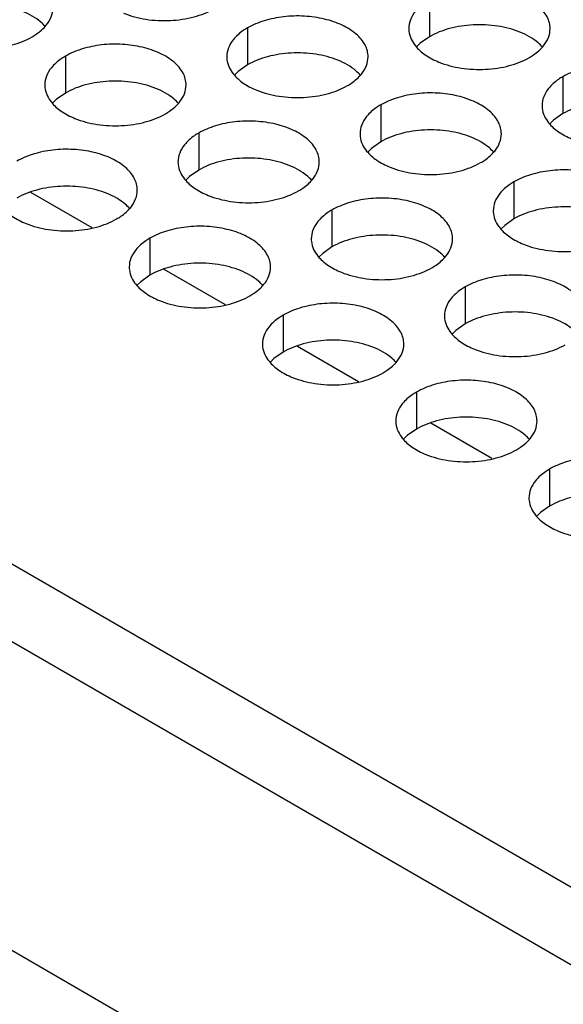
# Model space of a CAD drawing. Header units: inches. Extents: x 0 to 34, y 0 to 22.
# Tile 35 of 155: x 16.355 to 16.547, y 18.776 to 19.125. Entities that reach past the tile are written whole.
import ezdxf

# ---------------------------------------------------------------- set-up
doc = ezdxf.new("R2010")
doc.units = ezdxf.units.IN
doc.header["$LTSCALE"] = 1.87
doc.header["$MEASUREMENT"] = 0
doc.layers.get('0').update_dxf_attribs({"linetype": 'CONTINUOUS'})
doc.layers.add('02___PRT_ALL_AXES', color=7, linetype='CONTINUOUS')
doc.layers.add('COSMETIC', color=7, linetype='CONTINUOUS')

msp = doc.modelspace()

# ---------------------------------------------------------------- linework, layer by layer
at = {"color": 7, "linetype": 'CONTINUOUS'}
for p, q in [((14.85834, 19.76694), (17.20594, 18.41146)), ((14.7686, 19.70956), (17.11138, 18.35686))]:
    msp.add_line(p, q, dxfattribs=at)
at = {"color": 3, "linetype": 'CONTINUOUS'}
msp.add_line((15.09909, 19.65541), (17.01299, 18.55034), dxfattribs=at)
at = {"layer": '02___PRT_ALL_AXES', "color": 7, "linetype": 'CONTINUOUS'}
for p, q in [((16.49949, 19.13165), (16.49949, 19.11858)), ((16.4351, 19.12169), (16.4351, 19.10862)), ((16.49949, 19.11858), (16.49624, 19.11627)), ((16.49624, 19.11627), (16.49503, 19.11508)), ((16.3707, 19.11172), (16.3707, 19.09866)), ((16.4351, 19.10862), (16.43184, 19.10631)), ((16.43184, 19.10631), (16.43063, 19.10511)), ((16.54663, 19.10443), (16.54663, 19.09137)), ((16.36745, 19.09634), (16.36624, 19.09515)), ((16.3707, 19.09866), (16.36745, 19.09634)), ((16.48224, 19.09447), (16.48224, 19.0814)), ((16.54663, 19.09137), (16.54338, 19.08905)), ((16.54338, 19.08905), (16.54217, 19.08786)), ((16.41784, 19.0845), (16.41784, 19.07144)), ((16.47899, 19.07909), (16.47777, 19.0779)), ((16.48224, 19.0814), (16.47899, 19.07909)), ((16.41459, 19.06912), (16.41338, 19.06793)), ((16.41784, 19.07144), (16.41459, 19.06912)), ((16.52938, 19.06725), (16.52938, 19.05419)), ((16.46498, 19.05729), (16.46498, 19.04422)), ((16.52613, 19.05187), (16.52491, 19.05068)), ((16.52938, 19.05419), (16.52613, 19.05187)), ((16.40059, 19.04732), (16.40059, 19.03426)), ((16.46498, 19.04422), (16.46173, 19.04191)), ((16.46173, 19.04191), (16.46052, 19.04072)), ((16.40059, 19.03426), (16.39734, 19.03194)), ((16.39734, 19.03194), (16.39612, 19.03075)), ((16.51213, 19.03007), (16.51213, 19.017)), ((16.44773, 19.02011), (16.44773, 19.00704)), ((16.51213, 19.017), (16.50887, 19.01469)), ((16.50887, 19.01469), (16.50766, 19.0135)), ((16.44773, 19.00704), (16.44448, 19.00473)), ((16.44448, 19.00473), (16.44326, 19.00353)), ((16.49487, 18.99289), (16.49487, 18.97982)), ((16.49487, 18.97982), (16.49162, 18.97751)), ((16.49162, 18.97751), (16.49041, 18.97632)), ((16.54201, 18.96567), (16.54201, 18.95261)), ((16.53876, 18.95029), (16.53755, 18.9491)), ((16.54201, 18.95261), (16.53876, 18.95029))]:
    msp.add_line(p, q, dxfattribs=at)
at = {"layer": '02___PRT_ALL_AXES', "color": 3, "linetype": 'CONTINUOUS'}
for points, knots in [([(16.54217, 19.12143), (16.54217, 19.12214), (16.54198, 19.1236), (16.54083, 19.12651), (16.53791, 19.12987), (16.53289, 19.13292), (16.52662, 19.13502), (16.51959, 19.13601), (16.51237, 19.13581), (16.50554, 19.13445), (16.50134, 19.13272), (16.49949, 19.13165)], [0, 0, 0, 0, 0.042883, 0.087524, 0.186914, 0.304219, 0.43794, 0.582356, 0.729558, 0.871282, 1, 1, 1, 1]), ([(16.3639, 19.12263), (16.36462, 19.12353), (16.3658, 19.12544), (16.36624, 19.12767), (16.36624, 19.12872)], [0, 0, 0, 0, 0.520681, 1, 1, 1, 1]), ([(16.3913, 19.12687), (16.39381, 19.12585), (16.3993, 19.12444), (16.40777, 19.12403), (16.416, 19.12525), (16.4211, 19.12721), (16.42331, 19.12849)], [0, 0, 0, 0, 0.247189, 0.509885, 0.767301, 1, 1, 1, 1]), ([(16.47778, 19.11147), (16.47778, 19.11218), (16.47759, 19.11364), (16.47644, 19.11655), (16.47351, 19.11991), (16.46849, 19.12296), (16.46222, 19.12506), (16.4552, 19.12605), (16.44797, 19.12585), (16.44114, 19.12448), (16.43695, 19.12275), (16.4351, 19.12169)], [0, 0, 0, 0, 0.042883, 0.087524, 0.186914, 0.304219, 0.43794, 0.582356, 0.729558, 0.871282, 1, 1, 1, 1]), ([(16.49451, 19.12754), (16.49379, 19.12665), (16.49262, 19.12473), (16.49217, 19.12251), (16.49217, 19.12145)], [0, 0, 0, 0, 0.520681, 1, 1, 1, 1]), ([(16.35892, 19.11853), (16.35942, 19.11882), (16.36125, 19.11996), (16.36291, 19.12141), (16.3639, 19.12263)], [0, 0, 0, 0, 0.268123, 1, 1, 1, 1]), ([(16.4351, 19.12169), (16.4346, 19.1214), (16.43277, 19.12025), (16.43111, 19.11881), (16.43012, 19.11758)], [0, 0, 0, 0, 0.268123, 1, 1, 1, 1]), ([(16.49217, 19.12145), (16.49217, 19.12113), (16.49224, 19.11985), (16.49262, 19.11859), (16.49302, 19.11771)], [0, 0, 0, 0, 0.245663, 1, 1, 1, 1]), ([(16.53983, 19.11534), (16.54055, 19.11623), (16.54173, 19.11815), (16.54217, 19.12037), (16.54217, 19.12143)], [0, 0, 0, 0, 0.520681, 1, 1, 1, 1]), ([(16.3269, 19.11691), (16.32942, 19.11589), (16.3349, 19.11448), (16.34338, 19.11407), (16.35161, 19.11529), (16.3567, 19.11725), (16.35892, 19.11853)], [0, 0, 0, 0, 0.247189, 0.509885, 0.767301, 1, 1, 1, 1]), ([(16.43012, 19.11758), (16.4294, 19.11669), (16.42822, 19.11477), (16.42778, 19.11255), (16.42778, 19.11149)], [0, 0, 0, 0, 0.520681, 1, 1, 1, 1]), ([(16.49302, 19.11771), (16.49342, 19.11686), (16.49479, 19.11473), (16.49811, 19.11185), (16.50115, 19.1103), (16.50283, 19.10962)], [0, 0, 0, 0, 0.215502, 0.580331, 1, 1, 1, 1]), ([(16.41338, 19.10151), (16.41338, 19.10222), (16.41319, 19.10368), (16.41204, 19.10659), (16.40912, 19.10995), (16.4041, 19.113), (16.39783, 19.1151), (16.3908, 19.11608), (16.38358, 19.11589), (16.37675, 19.11452), (16.37255, 19.11279), (16.3707, 19.11172)], [0, 0, 0, 0, 0.042883, 0.087524, 0.186914, 0.304219, 0.43794, 0.582356, 0.729558, 0.871282, 1, 1, 1, 1]), ([(16.53485, 19.11123), (16.53535, 19.11152), (16.53718, 19.11267), (16.53884, 19.11411), (16.53983, 19.11534)], [0, 0, 0, 0, 0.268123, 1, 1, 1, 1]), ([(16.3707, 19.11172), (16.3702, 19.11143), (16.36838, 19.11029), (16.36672, 19.10884), (16.36572, 19.10762)], [0, 0, 0, 0, 0.268123, 1, 1, 1, 1]), ([(16.42778, 19.11149), (16.42778, 19.11117), (16.42785, 19.10989), (16.42822, 19.10862), (16.42863, 19.10774)], [0, 0, 0, 0, 0.245663, 1, 1, 1, 1]), ([(16.47543, 19.10538), (16.47616, 19.10627), (16.47733, 19.10819), (16.47778, 19.11041), (16.47778, 19.11147)], [0, 0, 0, 0, 0.520681, 1, 1, 1, 1]), ([(16.50283, 19.10962), (16.50535, 19.1086), (16.51083, 19.10719), (16.51931, 19.10678), (16.52754, 19.108), (16.53263, 19.10996), (16.53485, 19.11123)], [0, 0, 0, 0, 0.247189, 0.509885, 0.767301, 1, 1, 1, 1]), ([(16.36572, 19.10762), (16.365, 19.10672), (16.36383, 19.10481), (16.36338, 19.10258), (16.36338, 19.10153)], [0, 0, 0, 0, 0.520681, 1, 1, 1, 1]), ([(16.42863, 19.10774), (16.42902, 19.1069), (16.4304, 19.10477), (16.43371, 19.10189), (16.43675, 19.10033), (16.43844, 19.09965)], [0, 0, 0, 0, 0.215502, 0.580331, 1, 1, 1, 1]), ([(16.58931, 19.09421), (16.58931, 19.09493), (16.58912, 19.09638), (16.58797, 19.0993), (16.58505, 19.10266), (16.58003, 19.10571), (16.57376, 19.10781), (16.56673, 19.10879), (16.55951, 19.10859), (16.55268, 19.10723), (16.54848, 19.1055), (16.54663, 19.10443)], [0, 0, 0, 0, 0.042883, 0.087524, 0.186914, 0.304219, 0.43794, 0.582356, 0.729558, 0.871282, 1, 1, 1, 1]), ([(16.47045, 19.10127), (16.47096, 19.10156), (16.47278, 19.10271), (16.47444, 19.10415), (16.47543, 19.10538)], [0, 0, 0, 0, 0.268123, 1, 1, 1, 1]), ([(16.54663, 19.10443), (16.54613, 19.10414), (16.54431, 19.10299), (16.54265, 19.10155), (16.54165, 19.10032)], [0, 0, 0, 0, 0.268123, 1, 1, 1, 1]), ([(16.36338, 19.10153), (16.36338, 19.10121), (16.36345, 19.09992), (16.36382, 19.09866), (16.36423, 19.09778)], [0, 0, 0, 0, 0.245663, 1, 1, 1, 1]), ([(16.41104, 19.09542), (16.41176, 19.09631), (16.41294, 19.09823), (16.41338, 19.10045), (16.41338, 19.10151)], [0, 0, 0, 0, 0.520681, 1, 1, 1, 1]), ([(16.43844, 19.09965), (16.44096, 19.09864), (16.44644, 19.09723), (16.45491, 19.09682), (16.46314, 19.09804), (16.46824, 19.09999), (16.47045, 19.10127)], [0, 0, 0, 0, 0.247189, 0.509885, 0.767301, 1, 1, 1, 1]), ([(16.54165, 19.10032), (16.54093, 19.09943), (16.53976, 19.09751), (16.53931, 19.09529), (16.53931, 19.09423)], [0, 0, 0, 0, 0.520681, 1, 1, 1, 1]), ([(16.36423, 19.09778), (16.36463, 19.09693), (16.366, 19.0948), (16.36932, 19.09193), (16.37236, 19.09037), (16.37404, 19.08969)], [0, 0, 0, 0, 0.215502, 0.580331, 1, 1, 1, 1]), ([(16.52492, 19.08425), (16.52492, 19.08496), (16.52473, 19.08642), (16.52358, 19.08933), (16.52065, 19.09269), (16.51563, 19.09574), (16.50936, 19.09784), (16.50234, 19.09883), (16.49511, 19.09863), (16.48828, 19.09726), (16.48409, 19.09554), (16.48224, 19.09447)], [0, 0, 0, 0, 0.042883, 0.087524, 0.186914, 0.304219, 0.43794, 0.582356, 0.729558, 0.871282, 1, 1, 1, 1]), ([(16.40606, 19.09131), (16.40656, 19.0916), (16.40839, 19.09275), (16.41005, 19.09419), (16.41104, 19.09542)], [0, 0, 0, 0, 0.268123, 1, 1, 1, 1]), ([(16.48224, 19.09447), (16.48174, 19.09418), (16.47991, 19.09303), (16.47825, 19.09159), (16.47726, 19.09036)], [0, 0, 0, 0, 0.268123, 1, 1, 1, 1]), ([(16.53931, 19.09423), (16.53931, 19.09392), (16.53938, 19.09263), (16.53976, 19.09137), (16.54016, 19.09049)], [0, 0, 0, 0, 0.245663, 1, 1, 1, 1]), ([(16.37404, 19.08969), (16.37656, 19.08867), (16.38204, 19.08726), (16.39052, 19.08685), (16.39875, 19.08807), (16.40384, 19.09003), (16.40606, 19.09131)], [0, 0, 0, 0, 0.247189, 0.509885, 0.767301, 1, 1, 1, 1]), ([(16.47726, 19.09036), (16.47654, 19.08947), (16.47536, 19.08755), (16.47492, 19.08533), (16.47492, 19.08427)], [0, 0, 0, 0, 0.520681, 1, 1, 1, 1]), ([(16.54016, 19.09049), (16.54056, 19.08964), (16.54194, 19.08751), (16.54525, 19.08464), (16.54829, 19.08308), (16.54997, 19.0824)], [0, 0, 0, 0, 0.215502, 0.580331, 1, 1, 1, 1]), ([(16.46052, 19.07429), (16.46052, 19.075), (16.46033, 19.07646), (16.45918, 19.07937), (16.45626, 19.08273), (16.45124, 19.08578), (16.44497, 19.08788), (16.43794, 19.08887), (16.43072, 19.08867), (16.42389, 19.0873), (16.41969, 19.08557), (16.41784, 19.0845)], [0, 0, 0, 0, 0.042883, 0.087524, 0.186914, 0.304219, 0.43794, 0.582356, 0.729558, 0.871282, 1, 1, 1, 1]), ([(16.41784, 19.0845), (16.41734, 19.08422), (16.41552, 19.08307), (16.41386, 19.08163), (16.41286, 19.0804)], [0, 0, 0, 0, 0.268123, 1, 1, 1, 1]), ([(16.47492, 19.08427), (16.47492, 19.08395), (16.47499, 19.08267), (16.47536, 19.0814), (16.47577, 19.08052)], [0, 0, 0, 0, 0.245663, 1, 1, 1, 1]), ([(16.52257, 19.07816), (16.5233, 19.07905), (16.52447, 19.08097), (16.52492, 19.08319), (16.52492, 19.08425)], [0, 0, 0, 0, 0.520681, 1, 1, 1, 1]), ([(16.39613, 19.06433), (16.39613, 19.06504), (16.39594, 19.0665), (16.39479, 19.06941), (16.39186, 19.07277), (16.38684, 19.07582), (16.38057, 19.07792), (16.37355, 19.0789), (16.36632, 19.07871), (16.35949, 19.07734), (16.3553, 19.07561), (16.35345, 19.07454)], [0, 0, 0, 0, 0.042883, 0.087524, 0.186914, 0.304219, 0.43794, 0.582356, 0.729558, 0.871282, 1, 1, 1, 1]), ([(16.41286, 19.0804), (16.41214, 19.0795), (16.41097, 19.07759), (16.41052, 19.07537), (16.41052, 19.07431)], [0, 0, 0, 0, 0.520681, 1, 1, 1, 1]), ([(16.47577, 19.08052), (16.47616, 19.07968), (16.47754, 19.07755), (16.48085, 19.07467), (16.4839, 19.07312), (16.48558, 19.07244)], [0, 0, 0, 0, 0.215502, 0.580331, 1, 1, 1, 1]), ([(16.51759, 19.07405), (16.5181, 19.07434), (16.51992, 19.07549), (16.52158, 19.07693), (16.52257, 19.07816)], [0, 0, 0, 0, 0.268123, 1, 1, 1, 1]), ([(16.41052, 19.07431), (16.41052, 19.07399), (16.41059, 19.07271), (16.41097, 19.07144), (16.41137, 19.07056)], [0, 0, 0, 0, 0.245663, 1, 1, 1, 1]), ([(16.45818, 19.0682), (16.4589, 19.06909), (16.46008, 19.07101), (16.46052, 19.07323), (16.46052, 19.07429)], [0, 0, 0, 0, 0.520681, 1, 1, 1, 1]), ([(16.48558, 19.07244), (16.4881, 19.07142), (16.49358, 19.07001), (16.50205, 19.0696), (16.51029, 19.07082), (16.51538, 19.07277), (16.51759, 19.07405)], [0, 0, 0, 0, 0.247189, 0.509885, 0.767301, 1, 1, 1, 1]), ([(16.41137, 19.07056), (16.41177, 19.06972), (16.41315, 19.06759), (16.41646, 19.06471), (16.4195, 19.06315), (16.42118, 19.06247)], [0, 0, 0, 0, 0.215502, 0.580331, 1, 1, 1, 1]), ([(16.57206, 19.05703), (16.57206, 19.05774), (16.57187, 19.0592), (16.57072, 19.06211), (16.56779, 19.06548), (16.56277, 19.06853), (16.55651, 19.07062), (16.54948, 19.07161), (16.54225, 19.07141), (16.53542, 19.07005), (16.53123, 19.06832), (16.52938, 19.06725)], [0, 0, 0, 0, 0.042883, 0.087524, 0.186914, 0.304219, 0.43794, 0.582356, 0.729558, 0.871282, 1, 1, 1, 1]), ([(16.4532, 19.06409), (16.4537, 19.06438), (16.45553, 19.06553), (16.45719, 19.06697), (16.45818, 19.0682)], [0, 0, 0, 0, 0.268123, 1, 1, 1, 1]), ([(16.52938, 19.06725), (16.52888, 19.06696), (16.52705, 19.06581), (16.52539, 19.06437), (16.5244, 19.06314)], [0, 0, 0, 0, 0.268123, 1, 1, 1, 1]), ([(16.39378, 19.05823), (16.39451, 19.05913), (16.39568, 19.06104), (16.39613, 19.06327), (16.39613, 19.06433)], [0, 0, 0, 0, 0.520681, 1, 1, 1, 1]), ([(16.42118, 19.06247), (16.4237, 19.06146), (16.42918, 19.06004), (16.43766, 19.05964), (16.44589, 19.06085), (16.45099, 19.06281), (16.4532, 19.06409)], [0, 0, 0, 0, 0.247189, 0.509885, 0.767301, 1, 1, 1, 1]), ([(16.50766, 19.04707), (16.50766, 19.04778), (16.50747, 19.04924), (16.50632, 19.05215), (16.5034, 19.05551), (16.49838, 19.05856), (16.49211, 19.06066), (16.48508, 19.06165), (16.47786, 19.06145), (16.47103, 19.06008), (16.46684, 19.05835), (16.46498, 19.05729)], [0, 0, 0, 0, 0.042883, 0.087524, 0.186914, 0.304219, 0.43794, 0.582356, 0.729558, 0.871282, 1, 1, 1, 1]), ([(16.5244, 19.06314), (16.52368, 19.06225), (16.5225, 19.06033), (16.52206, 19.05811), (16.52206, 19.05705)], [0, 0, 0, 0, 0.520681, 1, 1, 1, 1]), ([(16.34698, 19.0606), (16.34737, 19.05975), (16.34875, 19.05762), (16.35206, 19.05475), (16.35511, 19.05319), (16.35679, 19.05251)], [0, 0, 0, 0, 0.215502, 0.580331, 1, 1, 1, 1]), ([(16.3888, 19.05413), (16.38931, 19.05442), (16.39113, 19.05557), (16.39279, 19.05701), (16.39378, 19.05823)], [0, 0, 0, 0, 0.268123, 1, 1, 1, 1]), ([(16.46498, 19.05729), (16.46448, 19.057), (16.46266, 19.05585), (16.461, 19.05441), (16.46, 19.05318)], [0, 0, 0, 0, 0.268123, 1, 1, 1, 1]), ([(16.52206, 19.05705), (16.52206, 19.05674), (16.52213, 19.05545), (16.5225, 19.05419), (16.52291, 19.05331)], [0, 0, 0, 0, 0.245663, 1, 1, 1, 1]), ([(16.35679, 19.05251), (16.35931, 19.05149), (16.36479, 19.05008), (16.37326, 19.04967), (16.3815, 19.05089), (16.38659, 19.05285), (16.3888, 19.05413)], [0, 0, 0, 0, 0.247189, 0.509885, 0.767301, 1, 1, 1, 1]), ([(16.44327, 19.03711), (16.44327, 19.03782), (16.44308, 19.03928), (16.44193, 19.04219), (16.439, 19.04555), (16.43398, 19.0486), (16.42772, 19.0507), (16.42069, 19.05169), (16.41346, 19.05149), (16.40663, 19.05012), (16.40244, 19.04839), (16.40059, 19.04732)], [0, 0, 0, 0, 0.042883, 0.087524, 0.186914, 0.304219, 0.43794, 0.582356, 0.729558, 0.871282, 1, 1, 1, 1]), ([(16.46, 19.05318), (16.45928, 19.05229), (16.45811, 19.05037), (16.45766, 19.04815), (16.45766, 19.04709)], [0, 0, 0, 0, 0.520681, 1, 1, 1, 1]), ([(16.52291, 19.05331), (16.5233, 19.05246), (16.52468, 19.05033), (16.52799, 19.04746), (16.53104, 19.0459), (16.53272, 19.04522)], [0, 0, 0, 0, 0.215502, 0.580331, 1, 1, 1, 1]), ([(16.40059, 19.04732), (16.40009, 19.04703), (16.39826, 19.04589), (16.3966, 19.04445), (16.39561, 19.04322)], [0, 0, 0, 0, 0.268123, 1, 1, 1, 1]), ([(16.45766, 19.04709), (16.45766, 19.04677), (16.45773, 19.04549), (16.45811, 19.04422), (16.45851, 19.04334)], [0, 0, 0, 0, 0.245663, 1, 1, 1, 1]), ([(16.50532, 19.04098), (16.50604, 19.04187), (16.50722, 19.04379), (16.50766, 19.04601), (16.50766, 19.04707)], [0, 0, 0, 0, 0.520681, 1, 1, 1, 1]), ([(16.53272, 19.04522), (16.53524, 19.0442), (16.54072, 19.04279), (16.54919, 19.04238), (16.55743, 19.0436), (16.56252, 19.04556), (16.56474, 19.04684)], [0, 0, 0, 0, 0.247189, 0.509885, 0.767301, 1, 1, 1, 1]), ([(16.39561, 19.04322), (16.39489, 19.04232), (16.39371, 19.04041), (16.39327, 19.03818), (16.39327, 19.03713)], [0, 0, 0, 0, 0.520681, 1, 1, 1, 1]), ([(16.45851, 19.04334), (16.45891, 19.0425), (16.46029, 19.04037), (16.4636, 19.03749), (16.46664, 19.03594), (16.46832, 19.03526)], [0, 0, 0, 0, 0.215502, 0.580331, 1, 1, 1, 1]), ([(16.50034, 19.03687), (16.50084, 19.03716), (16.50267, 19.03831), (16.50433, 19.03975), (16.50532, 19.04098)], [0, 0, 0, 0, 0.268123, 1, 1, 1, 1]), ([(16.39327, 19.03713), (16.39327, 19.03681), (16.39334, 19.03552), (16.39371, 19.03426), (16.39412, 19.03338)], [0, 0, 0, 0, 0.245663, 1, 1, 1, 1]), ([(16.44092, 19.03102), (16.44165, 19.03191), (16.44282, 19.03383), (16.44327, 19.03605), (16.44327, 19.03711)], [0, 0, 0, 0, 0.520681, 1, 1, 1, 1]), ([(16.46832, 19.03526), (16.47084, 19.03424), (16.47632, 19.03283), (16.4848, 19.03242), (16.49303, 19.03364), (16.49813, 19.03559), (16.50034, 19.03687)], [0, 0, 0, 0, 0.247189, 0.509885, 0.767301, 1, 1, 1, 1]), ([(16.5548, 19.01985), (16.5548, 19.02056), (16.55461, 19.02202), (16.55346, 19.02493), (16.55054, 19.02829), (16.54552, 19.03134), (16.53925, 19.03344), (16.53222, 19.03443), (16.525, 19.03423), (16.51817, 19.03286), (16.51398, 19.03114), (16.51213, 19.03007)], [0, 0, 0, 0, 0.042883, 0.087524, 0.186914, 0.304219, 0.43794, 0.582356, 0.729558, 0.871282, 1, 1, 1, 1]), ([(16.39412, 19.03338), (16.39451, 19.03254), (16.39589, 19.0304), (16.3992, 19.02753), (16.40225, 19.02597), (16.40393, 19.02529)], [0, 0, 0, 0, 0.215502, 0.580331, 1, 1, 1, 1]), ([(16.43594, 19.02691), (16.43645, 19.0272), (16.43827, 19.02835), (16.43993, 19.02979), (16.44092, 19.03102)], [0, 0, 0, 0, 0.268123, 1, 1, 1, 1]), ([(16.51213, 19.03007), (16.51162, 19.02978), (16.5098, 19.02863), (16.50814, 19.02719), (16.50715, 19.02596)], [0, 0, 0, 0, 0.268123, 1, 1, 1, 1]), ([(16.40393, 19.02529), (16.40645, 19.02427), (16.41193, 19.02286), (16.4204, 19.02245), (16.42864, 19.02367), (16.43373, 19.02563), (16.43594, 19.02691)], [0, 0, 0, 0, 0.247189, 0.509885, 0.767301, 1, 1, 1, 1]), ([(16.49041, 19.00989), (16.49041, 19.0106), (16.49022, 19.01206), (16.48907, 19.01497), (16.48614, 19.01833), (16.48112, 19.02138), (16.47486, 19.02348), (16.46783, 19.02447), (16.4606, 19.02427), (16.45377, 19.0229), (16.44958, 19.02117), (16.44773, 19.02011)], [0, 0, 0, 0, 0.042883, 0.087524, 0.186914, 0.304219, 0.43794, 0.582356, 0.729558, 0.871282, 1, 1, 1, 1]), ([(16.50715, 19.02596), (16.50642, 19.02507), (16.50525, 19.02315), (16.5048, 19.02093), (16.5048, 19.01987)], [0, 0, 0, 0, 0.520681, 1, 1, 1, 1]), ([(16.44773, 19.02011), (16.44723, 19.01982), (16.4454, 19.01867), (16.44374, 19.01723), (16.44275, 19.016)], [0, 0, 0, 0, 0.268123, 1, 1, 1, 1]), ([(16.5048, 19.01987), (16.5048, 19.01955), (16.50488, 19.01827), (16.50525, 19.01701), (16.50565, 19.01613)], [0, 0, 0, 0, 0.245663, 1, 1, 1, 1]), ([(16.44275, 19.016), (16.44203, 19.01511), (16.44085, 19.01319), (16.44041, 19.01097), (16.44041, 19.00991)], [0, 0, 0, 0, 0.520681, 1, 1, 1, 1]), ([(16.50565, 19.01613), (16.50605, 19.01528), (16.50743, 19.01315), (16.51074, 19.01027), (16.51378, 19.00872), (16.51546, 19.00804)], [0, 0, 0, 0, 0.215502, 0.580331, 1, 1, 1, 1]), ([(16.44041, 19.00991), (16.44041, 19.00959), (16.44048, 19.00831), (16.44085, 19.00704), (16.44126, 19.00616)], [0, 0, 0, 0, 0.245663, 1, 1, 1, 1]), ([(16.48807, 19.0038), (16.48879, 19.00469), (16.48996, 19.00661), (16.49041, 19.00883), (16.49041, 19.00989)], [0, 0, 0, 0, 0.520681, 1, 1, 1, 1]), ([(16.51546, 19.00804), (16.51798, 19.00702), (16.52346, 19.00561), (16.53194, 19.0052), (16.54017, 19.00642), (16.54527, 19.00838), (16.54748, 19.00965)], [0, 0, 0, 0, 0.247189, 0.509885, 0.767301, 1, 1, 1, 1]), ([(16.44126, 19.00616), (16.44165, 19.00532), (16.44303, 19.00319), (16.44634, 19.00031), (16.44939, 18.99875), (16.45107, 18.99807)], [0, 0, 0, 0, 0.215502, 0.580331, 1, 1, 1, 1]), ([(16.48309, 18.99969), (16.48359, 18.99998), (16.48541, 19.00113), (16.48707, 19.00257), (16.48807, 19.0038)], [0, 0, 0, 0, 0.268123, 1, 1, 1, 1]), ([(16.45107, 18.99807), (16.45359, 18.99706), (16.45907, 18.99565), (16.46754, 18.99524), (16.47578, 18.99646), (16.48087, 18.99841), (16.48309, 18.99969)], [0, 0, 0, 0, 0.247189, 0.509885, 0.767301, 1, 1, 1, 1]), ([(16.53755, 18.98267), (16.53755, 18.98338), (16.53736, 18.98484), (16.53621, 18.98775), (16.53328, 18.99111), (16.52826, 18.99416), (16.522, 18.99626), (16.51497, 18.99725), (16.50774, 18.99705), (16.50091, 18.99568), (16.49672, 18.99396), (16.49487, 18.99289)], [0, 0, 0, 0, 0.042883, 0.087524, 0.186914, 0.304219, 0.43794, 0.582356, 0.729558, 0.871282, 1, 1, 1, 1]), ([(16.49487, 18.99289), (16.49437, 18.9926), (16.49254, 18.99145), (16.49088, 18.99001), (16.48989, 18.98878)], [0, 0, 0, 0, 0.268123, 1, 1, 1, 1]), ([(16.48989, 18.98878), (16.48917, 18.98789), (16.48799, 18.98597), (16.48755, 18.98375), (16.48755, 18.98269)], [0, 0, 0, 0, 0.520681, 1, 1, 1, 1]), ([(16.48755, 18.98269), (16.48755, 18.98237), (16.48762, 18.98109), (16.48799, 18.97982), (16.4884, 18.97894)], [0, 0, 0, 0, 0.245663, 1, 1, 1, 1]), ([(16.53521, 18.97658), (16.53593, 18.97747), (16.5371, 18.97939), (16.53755, 18.98161), (16.53755, 18.98267)], [0, 0, 0, 0, 0.520681, 1, 1, 1, 1]), ([(16.4884, 18.97894), (16.48879, 18.9781), (16.49017, 18.97597), (16.49348, 18.97309), (16.49653, 18.97154), (16.49821, 18.97086)], [0, 0, 0, 0, 0.215502, 0.580331, 1, 1, 1, 1]), ([(16.53023, 18.97247), (16.53073, 18.97276), (16.53255, 18.97391), (16.53421, 18.97535), (16.53521, 18.97658)], [0, 0, 0, 0, 0.268123, 1, 1, 1, 1]), ([(16.49821, 18.97086), (16.50073, 18.96984), (16.50621, 18.96843), (16.51468, 18.96802), (16.52292, 18.96924), (16.52801, 18.97119), (16.53023, 18.97247)], [0, 0, 0, 0, 0.247189, 0.509885, 0.767301, 1, 1, 1, 1]), ([(16.58469, 18.95545), (16.58469, 18.95616), (16.5845, 18.95762), (16.58335, 18.96053), (16.58042, 18.9639), (16.5754, 18.96695), (16.56914, 18.96904), (16.56211, 18.97003), (16.55488, 18.96983), (16.54805, 18.96847), (16.54386, 18.96674), (16.54201, 18.96567)], [0, 0, 0, 0, 0.042883, 0.087524, 0.186914, 0.304219, 0.43794, 0.582356, 0.729558, 0.871282, 1, 1, 1, 1]), ([(16.54201, 18.96567), (16.54151, 18.96538), (16.53968, 18.96423), (16.53802, 18.96279), (16.53703, 18.96156)], [0, 0, 0, 0, 0.268123, 1, 1, 1, 1]), ([(16.53703, 18.96156), (16.53631, 18.96067), (16.53513, 18.95875), (16.53469, 18.95653), (16.53469, 18.95547)], [0, 0, 0, 0, 0.520681, 1, 1, 1, 1]), ([(16.53469, 18.95547), (16.53469, 18.95516), (16.53476, 18.95387), (16.53513, 18.95261), (16.53554, 18.95173)], [0, 0, 0, 0, 0.245663, 1, 1, 1, 1]), ([(16.53554, 18.95173), (16.53593, 18.95088), (16.53731, 18.94875), (16.54062, 18.94588), (16.54367, 18.94432), (16.54535, 18.94364)], [0, 0, 0, 0, 0.215502, 0.580331, 1, 1, 1, 1]), ([(16.54535, 18.94364), (16.54787, 18.94262), (16.55335, 18.94121), (16.56182, 18.9408), (16.57006, 18.94202), (16.57515, 18.94398), (16.57737, 18.94526)], [0, 0, 0, 0, 0.247189, 0.509885, 0.767301, 1, 1, 1, 1])]:
    msp.add_open_spline(points, degree=3, knots=knots, dxfattribs=at)
at = {"layer": '02___PRT_ALL_AXES', "color": 7, "linetype": 'CONTINUOUS'}
for points, knots in [([(16.36356, 19.12218), (16.36308, 19.12272), (16.36077, 19.12498), (16.35788, 19.12656), (16.35558, 19.1275)], [0, 0, 0, 0, 0.226307, 1, 1, 1, 1]), ([(16.53151, 19.1202), (16.52899, 19.12122), (16.52351, 19.12263), (16.51504, 19.12304), (16.5068, 19.12182), (16.50171, 19.11986), (16.49949, 19.11858)], [0, 0, 0, 0, 0.247189, 0.509885, 0.767301, 1, 1, 1, 1]), ([(16.53949, 19.11488), (16.53901, 19.11543), (16.5367, 19.11768), (16.53382, 19.11927), (16.53151, 19.1202)], [0, 0, 0, 0, 0.226307, 1, 1, 1, 1]), ([(16.46712, 19.11024), (16.4646, 19.11126), (16.45911, 19.11267), (16.45064, 19.11308), (16.44241, 19.11186), (16.43731, 19.1099), (16.4351, 19.10862)], [0, 0, 0, 0, 0.247189, 0.509885, 0.767301, 1, 1, 1, 1]), ([(16.47509, 19.10492), (16.47461, 19.10547), (16.47231, 19.10772), (16.46942, 19.10931), (16.46712, 19.11024)], [0, 0, 0, 0, 0.226307, 1, 1, 1, 1]), ([(16.40272, 19.10028), (16.4002, 19.10129), (16.39472, 19.10271), (16.38625, 19.10312), (16.37801, 19.1019), (16.37292, 19.09994), (16.3707, 19.09866)], [0, 0, 0, 0, 0.247189, 0.509885, 0.767301, 1, 1, 1, 1]), ([(16.4107, 19.09496), (16.41022, 19.09551), (16.40791, 19.09776), (16.40503, 19.09935), (16.40272, 19.10028)], [0, 0, 0, 0, 0.226307, 1, 1, 1, 1]), ([(16.57865, 19.09298), (16.57613, 19.094), (16.57065, 19.09541), (16.56218, 19.09582), (16.55394, 19.0946), (16.54885, 19.09264), (16.54663, 19.09137)], [0, 0, 0, 0, 0.247189, 0.509885, 0.767301, 1, 1, 1, 1]), ([(16.51426, 19.08302), (16.51174, 19.08404), (16.50626, 19.08545), (16.49778, 19.08586), (16.48955, 19.08464), (16.48445, 19.08268), (16.48224, 19.0814)], [0, 0, 0, 0, 0.247189, 0.509885, 0.767301, 1, 1, 1, 1]), ([(16.52223, 19.0777), (16.52175, 19.07825), (16.51945, 19.0805), (16.51656, 19.08209), (16.51426, 19.08302)], [0, 0, 0, 0, 0.226307, 1, 1, 1, 1]), ([(16.44986, 19.07306), (16.44734, 19.07408), (16.44186, 19.07549), (16.43339, 19.0759), (16.42515, 19.07468), (16.42006, 19.07272), (16.41784, 19.07144)], [0, 0, 0, 0, 0.247189, 0.509885, 0.767301, 1, 1, 1, 1]), ([(16.45784, 19.06774), (16.45736, 19.06829), (16.45505, 19.07054), (16.45217, 19.07213), (16.44986, 19.07306)], [0, 0, 0, 0, 0.226307, 1, 1, 1, 1]), ([(16.38547, 19.0631), (16.38295, 19.06411), (16.37747, 19.06553), (16.36899, 19.06593), (16.36076, 19.06472), (16.35566, 19.06276), (16.35345, 19.06148)], [0, 0, 0, 0, 0.247189, 0.509885, 0.767301, 1, 1, 1, 1]), ([(16.39344, 19.05778), (16.39296, 19.05833), (16.39066, 19.06058), (16.38777, 19.06216), (16.38547, 19.0631)], [0, 0, 0, 0, 0.226307, 1, 1, 1, 1]), ([(16.5614, 19.0558), (16.55888, 19.05682), (16.5534, 19.05823), (16.54492, 19.05864), (16.53669, 19.05742), (16.53159, 19.05546), (16.52938, 19.05419)], [0, 0, 0, 0, 0.247189, 0.509885, 0.767301, 1, 1, 1, 1]), ([(16.497, 19.04584), (16.49448, 19.04686), (16.489, 19.04827), (16.48053, 19.04868), (16.47229, 19.04746), (16.4672, 19.0455), (16.46498, 19.04422)], [0, 0, 0, 0, 0.247189, 0.509885, 0.767301, 1, 1, 1, 1]), ([(16.50498, 19.04052), (16.5045, 19.04107), (16.50219, 19.04332), (16.49931, 19.04491), (16.497, 19.04584)], [0, 0, 0, 0, 0.226307, 1, 1, 1, 1]), ([(16.43261, 19.03588), (16.43009, 19.0369), (16.42461, 19.03831), (16.41613, 19.03872), (16.4079, 19.0375), (16.4028, 19.03554), (16.40059, 19.03426)], [0, 0, 0, 0, 0.247189, 0.509885, 0.767301, 1, 1, 1, 1]), ([(16.44058, 19.03056), (16.4401, 19.03111), (16.4378, 19.03336), (16.43491, 19.03495), (16.43261, 19.03588)], [0, 0, 0, 0, 0.226307, 1, 1, 1, 1]), ([(16.54414, 19.01862), (16.54162, 19.01964), (16.53614, 19.02105), (16.52767, 19.02146), (16.51943, 19.02024), (16.51434, 19.01828), (16.51213, 19.017)], [0, 0, 0, 0, 0.247189, 0.509885, 0.767301, 1, 1, 1, 1]), ([(16.55212, 19.0133), (16.55164, 19.01385), (16.54933, 19.0161), (16.54645, 19.01769), (16.54414, 19.01862)], [0, 0, 0, 0, 0.226307, 1, 1, 1, 1]), ([(16.47975, 19.00866), (16.47723, 19.00968), (16.47175, 19.01109), (16.46327, 19.0115), (16.45504, 19.01028), (16.44994, 19.00832), (16.44773, 19.00704)], [0, 0, 0, 0, 0.247189, 0.509885, 0.767301, 1, 1, 1, 1]), ([(16.48772, 19.00334), (16.48724, 19.00389), (16.48494, 19.00614), (16.48205, 19.00773), (16.47975, 19.00866)], [0, 0, 0, 0, 0.226307, 1, 1, 1, 1]), ([(16.52689, 18.98144), (16.52437, 18.98246), (16.51889, 18.98387), (16.51041, 18.98428), (16.50218, 18.98306), (16.49709, 18.9811), (16.49487, 18.97982)], [0, 0, 0, 0, 0.247189, 0.509885, 0.767301, 1, 1, 1, 1]), ([(16.53486, 18.97612), (16.53439, 18.97667), (16.53208, 18.97892), (16.52919, 18.98051), (16.52689, 18.98144)], [0, 0, 0, 0, 0.226307, 1, 1, 1, 1]), ([(16.57403, 18.95422), (16.57151, 18.95524), (16.56603, 18.95665), (16.55755, 18.95706), (16.54932, 18.95584), (16.54423, 18.95388), (16.54201, 18.95261)], [0, 0, 0, 0, 0.247189, 0.509885, 0.767301, 1, 1, 1, 1])]:
    msp.add_open_spline(points, degree=3, knots=knots, dxfattribs=at)
at = {"layer": 'COSMETIC', "color": 7, "linetype": 'CONTINUOUS'}
for p, q in [((16.38015, 19.05101), (16.35849, 19.06352)), ((16.42729, 19.0238), (16.40564, 19.0363)), ((16.47443, 18.99658), (16.45278, 19.00908)), ((16.52157, 18.96936), (16.49992, 18.98186))]:
    msp.add_line(p, q, dxfattribs=at)

doc.saveas('drawing.dxf')
